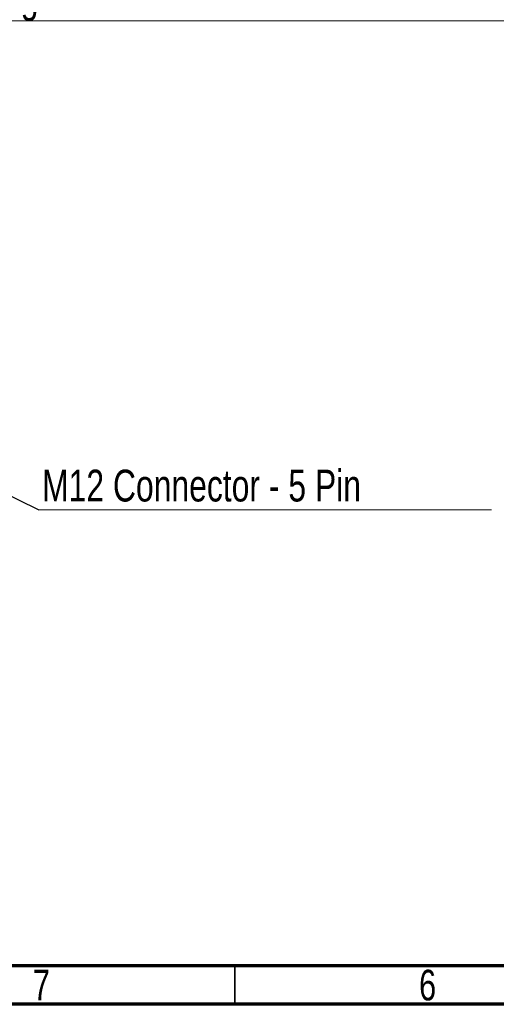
# Model space of a CAD drawing. Header units: millimetres. Extents: x 15 to 415, y 5 to 292.
# Tile 8 of 57: x 87 to 149, y 5 to 132. Entities that reach past the tile are written whole.
import ezdxf

# ---------------------------------------------------------------- set-up
doc = ezdxf.new("R2010")
doc.units = ezdxf.units.MM
doc.styles.add('SLDTEXTSTYLE0', font='TXT', dxfattribs={"width": 0.75})
doc.dimstyles.new('SLDDIMSTYLE2', dxfattribs={"dimtxt": 0.18, "dimasz": 3.302, "dimexe": 0, "dimexo": 0.0625, "dimgap": 0, "dimtad": 0, "dimtih": 1, "dimtoh": 1, "dimdec": 0, "dimrnd": 1e-09, "dimzin": 0, "dimdsep": 46, "dimtxsty": 'Standard', "dimsah": 1, "dimcen": 0.09, "dimadec": 0, "dimazin": 0, "dimtfac": 3.302, "dimtdec": 0, "dimtofl": 0, "dimtmove": 0, "dimatfit": 3, "dimfxl": 1, "dimfrac": 2, "dimtolj": 1, "dimtzin": 0, "dimarcsym": 0})

# ---------------------------------------------------------------- blocks, each defined once
blk = doc.blocks.new('SW_NOTE_0_4')
at = {"color": 0, "linetype": 'Continuous', "lineweight": 0}
blk.add_line((86.33, 0), (0, 0), dxfattribs=at)
at = {"color": 0, "linetype": 'Continuous', "lineweight": 0, "char_height": 4.1157, "attachment_point": 1, "style": 'SLDTEXTSTYLE0'}
for s, insert in [('500mm approx.', (0.46, 10.66)), ('Cable length not shown to scale', (0.46, 5.33))]:
    blk.add_mtext(s, dxfattribs=dict(at, insert=insert))
blk = doc.blocks.new('SW_NOTE_0_5')
at = {"color": 0, "linetype": 'Continuous', "lineweight": 0}
blk.add_line((58.6, 0), (0, 0), dxfattribs=at)
at = {"color": 0, "linetype": 'Continuous', "lineweight": 0, "insert": (0.42, 5.21), "char_height": 4.1157, "attachment_point": 1, "style": 'SLDTEXTSTYLE0'}
blk.add_mtext('M12 Connector - 5 Pin', dxfattribs=at)

msp = doc.modelspace()

# ---------------------------------------------------------------- linework, layer by layer
at = {"color": 7, "linetype": 'Continuous', "lineweight": 70}
for p, q in [((410, 10), (20, 10)), ((415, 5), (15, 5))]:
    msp.add_line(p, q, dxfattribs=at)
at = {"color": 7, "linetype": 'Continuous', "lineweight": 35}
msp.add_line((115, 10), (115, 5), dxfattribs=at)

# ---------------------------------------------------------------- block references
at = {"color": 7, "linetype": 'Continuous', "lineweight": 0}
for name, p in [('SW_NOTE_0_4', (69.378788, 132.265328)), ('SW_NOTE_0_5', (89.621212, 68.981149))]:
    msp.add_blockref(name, p, dxfattribs=at)

# ---------------------------------------------------------------- texts
at = {"color": 7, "linetype": 'Continuous', "lineweight": 0, "char_height": 3.96875, "attachment_point": 2, "style": 'SLDTEXTSTYLE0'}
for s, insert in [('7', (89.960037, 9.475836)), ('6', (139.960037, 9.475836))]:
    msp.add_mtext(s, dxfattribs=dict(at, insert=insert))

# ---------------------------------------------------------------- leaders
at = {"color": 7, "linetype": 'Continuous', "lineweight": 0}
msp.add_leader([(66.465898, 80.346608), (89.621212, 68.981149)], dimstyle='SLDDIMSTYLE2', dxfattribs=at)

doc.saveas('drawing.dxf')
